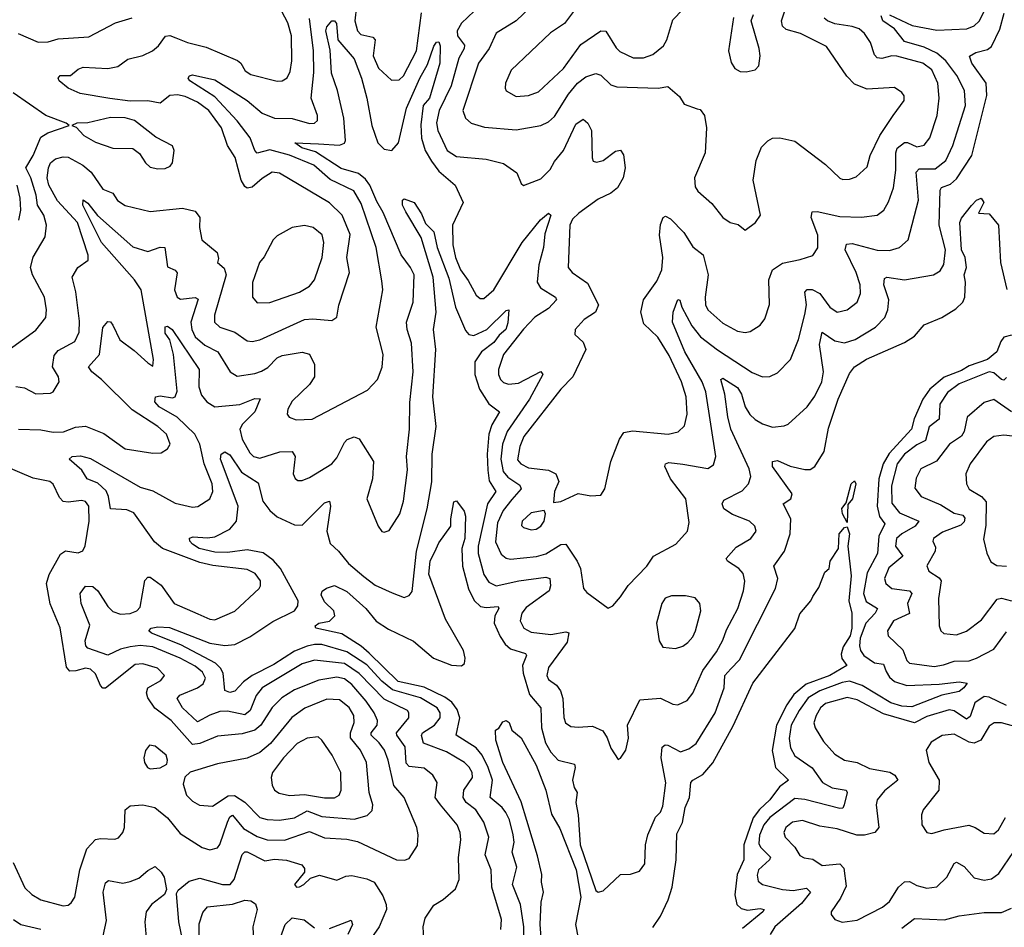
# Model space of a CAD drawing. Extents: x 1678431 to 1860718, y 384618 to 522882.
# Tile 207 of 256: x 1750861 to 1754816, y 468173 to 471820. Entities that reach past the tile are written whole.
import ezdxf

# ---------------------------------------------------------------- set-up
doc = ezdxf.new("R2010")
doc.units = 0

msp = doc.modelspace()

# ---------------------------------------------------------------- linework, layer by layer
at = {"layer": '0CON10XD'}
for points in [[(1750845, 470346.2), (1750880.6, 470340.6), (1750925, 470316.7), (1750985, 470320), (1750994.5, 470325.5), (1751018.9, 470365), (1751016.5, 470385), (1750992.2, 470425), (1750998.7, 470471.3), (1751015, 470490.8), (1751082.5, 470527.5), (1751099.3, 470565), (1751101.1, 470608.9), (1751086.8, 470726.8), (1751071.5, 470785), (1751094.4, 470825), (1751135.5, 470854.5), (1751136.4, 470873.6), (1751093, 471005), (1751011.9, 471091.9), (1750977.9, 471155), (1750971.5, 471185), (1750975.8, 471225), (1750984.1, 471245), (1751005, 471260.7), (1751035, 471268.8), (1751055, 471267.5), (1751114.7, 471235), (1751147.7, 471207.7), (1751195, 471138.9), (1751235, 471122.5), (1751253.5, 471093.5), (1751285, 471073.1), (1751385, 471050), (1751515, 471062.5), (1751565, 471051.4), (1751584.7, 471025), (1751582.7, 470985), (1751592.7, 470935), (1751654.5, 470885), (1751658.8, 470861.2), (1751655.8, 470845), (1751681.9, 470821.9), (1751689.5, 470795), (1751643.3, 470633.3), (1751643.9, 470605), (1751664.4, 470585), (1751725.2, 470565.2), (1751775, 470530), (1751795, 470526.8), (1751825, 470533.6), (1752005, 470615.9), (1752038.9, 470618.9), (1752115, 470611.9), (1752134.2, 470625), (1752143.2, 470673.2), (1752185.4, 470804.6), (1752174.7, 470864.7), (1752187.7, 470957.7), (1752155.8, 471035), (1752104.8, 471084.8), (1751905, 471203.6), (1751875, 471206.9), (1751835, 471181.5), (1751795, 471147.8), (1751775, 471143.5), (1751765, 471150), (1751750.6, 471175), (1751726.8, 471266.8), (1751695, 471314.2), (1751671, 471385), (1751620.5, 471455), (1751575, 471489.4), (1751525, 471511.7), (1751495, 471518.1), (1751463.3, 471515), (1751425, 471484.2), (1751375, 471494.8), (1751305, 471492.4), (1751223.2, 471503.2), (1751103, 471523), (1751055, 471545.4), (1751018.6, 471575), (1751015.8, 471585), (1751023.6, 471596.4), (1751065, 471595.4), (1751095, 471621.5), (1751115, 471628.8), (1751214.7, 471624.7), (1751255, 471632.3), (1751295, 471661.8), (1751355, 471675.9), (1751394.5, 471695), (1751418.7, 471715), (1751446.2, 471753.8), (1751463.6, 471756.4), (1751487.7, 471747.7), (1751535, 471728), (1751610.1, 471710.1), (1751736.1, 471656.1), (1751749.6, 471645), (1751766.5, 471615), (1751789.9, 471599.9), (1751895, 471573.3), (1751915, 471574.4), (1751935, 471587.1), (1751947.6, 471612.4), (1751953.4, 471655), (1751953.1, 471755), (1751938.1, 471808.1), (1751903.2, 471873.2)], [(1752214, 471875), (1752207.7, 471815), (1752217.8, 471775), (1752231.3, 471761.3), (1752279.3, 471749.3), (1752288.9, 471738.9), (1752280.3, 471675), (1752302.5, 471625), (1752355, 471577.5), (1752385, 471578.8), (1752402.8, 471595), (1752455.2, 471695), (1752475, 471847.8)], [(1752711.9, 471878.1), (1752635, 471806.8), (1752618.6, 471775), (1752620, 471755), (1752647.6, 471717.6), (1752646.9, 471705), (1752624.8, 471665), (1752593.6, 471555), (1752546.3, 471455), (1752535.7, 471405.7), (1752540.2, 471375), (1752577.8, 471295), (1752615, 471270.8), (1752735, 471259.3), (1752805, 471242.2), (1752858, 471205), (1752875, 471162.5), (1752885, 471153.3), (1752955, 471180.6), (1752992.2, 471217.8), (1753009.3, 471250.7), (1753045.4, 471295), (1753095, 471400.8), (1753125, 471420), (1753143.8, 471405), (1753157.8, 471375), (1753160, 471265), (1753165, 471251.4), (1753177.6, 471247.6), (1753205.2, 471254.8), (1753255, 471292.2), (1753275, 471296.2), (1753287.1, 471277.1), (1753293.1, 471225), (1753285.8, 471184.2), (1753261.8, 471145), (1753235, 471123.5), (1753185, 471099.3), (1753107.4, 471042.6), (1753081.3, 471018.7), (1753070.9, 470995), (1753064.7, 470824.7), (1753080.6, 470805), (1753141.6, 470761.6), (1753185.4, 470675), (1753174.4, 470645), (1753128.6, 470615), (1753091.9, 470575), (1753090.8, 470555), (1753124.6, 470524.6), (1753135.4, 470494.6), (1753082.8, 470385), (1753035.4, 470335), (1752886.6, 470145), (1752870.2, 470105), (1752861.3, 470051.3), (1752874, 470035), (1752905, 470019), (1752985, 470010), (1753014.3, 469995), (1753027.1, 469965), (1753009.2, 469925), (1753005, 469880), (1753035, 469884.2), (1753105, 469916.5), (1753155, 469907.5), (1753195, 469910), (1753211.5, 469935), (1753235.8, 470045), (1753270.9, 470135), (1753288.5, 470161.5), (1753322, 470168), (1753465.8, 470154.2), (1753506.3, 470163.7), (1753531.1, 470188.9), (1753542.1, 470235), (1753538.1, 470305), (1753519.5, 470365), (1753470.4, 470470.4), (1753424.5, 470544.5), (1753367.8, 470597.8), (1753355.8, 470645), (1753367.5, 470695), (1753421, 470769), (1753440.8, 470815), (1753444.3, 470865), (1753431.4, 470955), (1753435, 470996.7), (1753446, 471025), (1753455, 471030.6), (1753475, 471020), (1753528.5, 470965), (1753565, 470907.5), (1753606.2, 470875), (1753627.2, 470795), (1753614.1, 470705), (1753615.9, 470675), (1753624.7, 470655), (1753685, 470600.5), (1753745, 470569.2), (1753775, 470563.6), (1753795, 470567.1), (1753835, 470592.5), (1753855, 470618.8), (1753873.6, 470676.4), (1753870, 470775), (1753884.8, 470815.2), (1753925, 470841.8), (1753996.6, 470856.6), (1754047.2, 470872.8), (1754067.1, 470902.9), (1754066.7, 470955), (1754040.8, 471025), (1754045, 471047.5), (1754065, 471050), (1754155, 471029.8), (1754242.8, 471027.2), (1754305, 471034.6), (1754331.8, 471055), (1754351.8, 471088.2), (1754371.4, 471145), (1754380, 471215), (1754380, 471285), (1754386.5, 471303.5), (1754415, 471326.8), (1754427, 471327), (1754465, 471309.8), (1754495, 471316.2), (1754516.9, 471345), (1754546.2, 471435), (1754554.7, 471505), (1754549.5, 471565), (1754525, 471618.4), (1754488.9, 471645), (1754385, 471673.5), (1754365, 471674.8), (1754325, 471664.2), (1754305, 471666.9), (1754295, 471679.4), (1754278.8, 471728.8), (1754255.2, 471765.2), (1754233.1, 471783.1), (1754205, 471793), (1754135, 471804), (1754106.5, 471815), (1754093.1, 471826.9)], [(1752915, 471873.6), (1752855.5, 471815), (1752774.3, 471765.7), (1752746.4, 471705), (1752703.8, 471645), (1752640.7, 471455), (1752651.8, 471425), (1752674.2, 471404.2), (1752728.7, 471388.7), (1752855, 471377.5), (1752955, 471395.4), (1752985, 471410.4), (1753008.7, 471431.3), (1753065, 471520.9), (1753101.6, 471565), (1753135, 471590.8), (1753175, 471604.6), (1753195, 471597.9), (1753235, 471558.8), (1753260, 471550), (1753425.5, 471544.5), (1753465, 471552), (1753511.1, 471511.1), (1753530.8, 471480.8), (1753582.5, 471462.5), (1753595, 471458.8), (1753611.4, 471435), (1753620.5, 471385), (1753614.6, 471285.4), (1753571.1, 471185), (1753575, 471148.8), (1753585, 471130.6), (1753641.7, 471081.7), (1753685.6, 471025.6), (1753715, 471005.7), (1753747.8, 470997.8), (1753775, 470974.2), (1753816.7, 471005), (1753836.7, 471035), (1753807.1, 471175), (1753818.9, 471255), (1753841.4, 471308.6), (1753866.3, 471333.7), (1753885.5, 471344.5), (1753914.5, 471345.5), (1753975, 471331.9), (1754097.9, 471237.9), (1754155, 471183.8), (1754168.3, 471178.3), (1754195, 471180), (1754220.7, 471189.3), (1754265, 471228.6), (1754277.9, 471275), (1754315.7, 471354.3), (1754370, 471435), (1754414.2, 471495), (1754414.2, 471514.2), (1754405, 471528), (1754375, 471547.1), (1754265, 471540.8), (1754215, 471560.9), (1754183.5, 471593.5), (1754102.4, 471712.4), (1753997.1, 471765), (1753940.4, 471780.4), (1753924.8, 471794.8), (1753920.7, 471815), (1753934.1, 471855.9)], [(1753101.2, 471875), (1753048.9, 471805), (1752992.8, 471767.2), (1752835, 471616.7), (1752811.9, 471565), (1752810.8, 471545), (1752815, 471533.8), (1752855, 471512.2), (1752905, 471515.4), (1752945, 471530), (1753045.5, 471624.5), (1753115, 471720.5), (1753195.6, 471775.6), (1753215, 471774.2), (1753256.5, 471706.5), (1753272.4, 471692.4), (1753325, 471667.1), (1753366.4, 471666.4)], [(1753366.4, 471666.4), (1753405, 471680), (1753447.1, 471715), (1753460.9, 471739.1), (1753485, 471819.2), (1753525, 471861.2)], [(1754355, 471839.6), (1754446.9, 471796.9), (1754545, 471778), (1754666.3, 471783.7), (1754694.8, 471795.2), (1754715, 471814.6), (1754745, 471871.5)], [(1750854.4, 471765), (1750935, 471729.2), (1750975, 471730.8), (1751015, 471743.1), (1751138.8, 471751.2), (1751245, 471808), (1751311.9, 471828.1)], [(1750856.2, 470175), (1750945, 470172), (1750995, 470162.7), (1751036.1, 470163.9), (1751085, 470183.6), (1751125, 470186.9), (1751198.1, 470158.1), (1751285, 470095.5), (1751395, 470078.5), (1751429.6, 470080.4), (1751454.4, 470095.6), (1751465.6, 470114.4), (1751450.5, 470155), (1751415.6, 470185), (1751312.7, 470252.7), (1751189.7, 470375), (1751150.8, 470405), (1751137.5, 470425), (1751181.4, 470475), (1751195, 470583.3), (1751215, 470608), (1751225, 470606), (1751235, 470592.5), (1751263.4, 470533.4), (1751321.1, 470491.1), (1751375, 470441.2), (1751395, 470427.5), (1751398.6, 470455), (1751348, 470735), (1751322.1, 470775), (1751189.2, 470925), (1751114.6, 471075), (1751115, 471096.7), (1751135, 471083.1), (1751173.7, 471033.7), (1751315, 470908.1), (1751375, 470889.1), (1751425, 470906.2), (1751444.4, 470904.4), (1751455, 470827.5), (1751485, 470813.5), (1751493.3, 470803.3), (1751483.1, 470735), (1751493.2, 470705), (1751506.9, 470696.9), (1751565, 470704.6), (1751577.4, 470697.4), (1751547.9, 470605), (1751551.6, 470575), (1751565, 470545.3), (1751605, 470512.5), (1751656.4, 470485), (1751705.6, 470405), (1751735, 470387.9), (1751805, 470398), (1751832.3, 470407.7), (1751857.4, 470422.6), (1751895, 470462.1), (1751915, 470470.6), (1751995, 470483.9), (1752025, 470476.7), (1752045.4, 470435), (1752044.5, 470385), (1752025.6, 470355), (1751955, 470288.1), (1751937.5, 470255), (1751935.6, 470235.6), (1751943.7, 470223.7), (1751971.9, 470211.9), (1752035.4, 470214.6), (1752257.8, 470332.2), (1752298.5, 470375), (1752316.6, 470423.4), (1752321.5, 470475), (1752292.8, 470585), (1752319.1, 470735), (1752315, 470771.2), (1752292.6, 470905), (1752232.2, 471082.2), (1752202.8, 471132.8), (1752108.5, 471178.5), (1752042.2, 471235), (1751945, 471275.4), (1751865, 471297), (1751814.1, 471284.1), (1751805, 471294.5), (1751787.2, 471345), (1751733.9, 471413.9), (1751645, 471510.8), (1751544.4, 471575), (1751538.1, 471585), (1751543.3, 471595), (1751555, 471598.9), (1751645, 471578.4), (1751774.6, 471495), (1751835, 471445.2), (1751884.4, 471425), (1751955, 471423.7), (1752025, 471402.8), (1752045.3, 471404.7), (1752056.9, 471415), (1752056.5, 471435), (1752031.8, 471505), (1752042.6, 471607.4), (1752041.1, 471695), (1752025.5, 471825)], [(1752488.4, 468055), (1752481.2, 468175), (1752489.5, 468210.5), (1752525, 468262.9), (1752561.9, 468285), (1752612.1, 468327.9), (1752626.2, 468365), (1752624.1, 468454.1), (1752632.8, 468525), (1752630.7, 468555), (1752617.9, 468585), (1752551.8, 468665), (1752530.5, 468695), (1752538, 468755), (1752520.9, 468785), (1752485, 468813.5), (1752425, 468819.4), (1752413.1, 468833.1), (1752408.9, 468898.9), (1752375.2, 468945), (1752374.2, 468955), (1752424.1, 469015), (1752424.6, 469035), (1752418.5, 469045), (1752325, 469089.5), (1752223.9, 469193.9), (1752165, 469233), (1752045, 469246.2), (1751995, 469231.6), (1751834.7, 469135), (1751810.5, 469105), (1751786.2, 469045), (1751765, 469027.7), (1751695, 469041.9), (1751665, 469040.4), (1751624.1, 469025.9), (1751575, 468998.8), (1751515.2, 469055), (1751492.8, 469092.8), (1751503.4, 469106.6), (1751574.9, 469135.1), (1751598.4, 469151.6), (1751606.5, 469175), (1751595, 469198.6), (1751565, 469222.4), (1751505.3, 469255), (1751395, 469300.3), (1751345, 469305.7), (1751305, 469300.4), (1751265, 469291.5), (1751215, 469267.2), (1751134.5, 469295), (1751126.2, 469305), (1751123.8, 469325), (1751142.9, 469387.1), (1751107.9, 469475), (1751103.3, 469515), (1751125, 469544.4), (1751155, 469543.3), (1751175, 469525.4), (1751215, 469462), (1751235, 469442.3), (1751265, 469431.7), (1751305, 469434.8), (1751331.5, 469445), (1751345, 469459.5), (1751363.4, 469566.6), (1751375, 469580.9), (1751385, 469580.4), (1751428.6, 469548.6), (1751481.5, 469475), (1751577, 469433), (1751625, 469411.5), (1751645, 469409.2), (1751725, 469443.8), (1751822.5, 469535), (1751828.6, 469545), (1751828.1, 469565), (1751806.9, 469595), (1751775, 469610.8), (1751636.9, 469626.9), (1751585, 469639), (1751435, 469695.4), (1751402.7, 469722.7), (1751319.2, 469839.2), (1751290.8, 469850.8), (1751225.3, 469855.3), (1751218, 469905), (1751207.7, 469927.7), (1751175, 469958.3), (1751132.1, 469975), (1751110.2, 470010.2), (1751060, 470055), (1751072, 470065), (1751105, 470067.9), (1751145, 470057.1), (1751345, 469942.4), (1751395, 469926.9), (1751485, 469878.2), (1751555, 469861.1), (1751576.4, 469863.6), (1751625, 469895.6), (1751636.4, 469925), (1751634.1, 469955), (1751601.5, 470035), (1751584, 470115), (1751564.1, 470155), (1751493.8, 470223.8), (1751420.9, 470265), (1751403.3, 470285), (1751406.9, 470305), (1751425, 470308.4), (1751475, 470301.2), (1751485, 470305.5), (1751493, 470327), (1751478.9, 470475), (1751463.4, 470533.4), (1751445, 470560), (1751445, 470585.8), (1751455, 470589.1), (1751473.8, 470575), (1751581.3, 470415), (1751580.9, 470345), (1751591.7, 470311.7), (1751611.9, 470285), (1751645, 470264.8), (1751745, 470273.5), (1751805, 470297.8), (1751827.2, 470297.2), (1751805.2, 470245), (1751756.1, 470195), (1751744.7, 470175), (1751754.8, 470135), (1751785, 470079.5), (1751800.6, 470065), (1751825, 470058.6), (1751905.6, 470084.4), (1751955.2, 470085.2), (1751967.6, 470065), (1751960, 469995), (1751967.3, 469977.3), (1751978.5, 469968.5), (1751995, 469968.2), (1752025, 469980.8), (1752114.3, 470035.7), (1752135, 470059.4), (1752165, 470121.4), (1752176.6, 470133.4), (1752205, 470144.4), (1752225, 470135.7), (1752281.8, 470045), (1752278.5, 469975), (1752255.5, 469895), (1752300.8, 469785), (1752315, 469764.2), (1752325, 469760.8), (1752345, 469767.5), (1752388.2, 469835), (1752403.1, 469885), (1752418.3, 470011.7), (1752414.6, 470065), (1752426.2, 470175), (1752427.8, 470282.2), (1752441.7, 470405), (1752435, 470520), (1752417.6, 470575), (1752414.7, 470605), (1752441.7, 470685), (1752445.2, 470795), (1752431.4, 470825), (1752393.4, 470875), (1752321.3, 471045), (1752295, 471089.3), (1752267.2, 471155), (1752249.3, 471179.3), (1752222, 471202), (1752152.3, 471222.3), (1752048.6, 471288.6), (1751994.6, 471305), (1751966.2, 471325), (1752061.2, 471321.2), (1752145, 471316.2), (1752165, 471323.4), (1752169, 471335), (1752163.5, 471425), (1752137.9, 471535), (1752113.5, 471605), (1752107.7, 471697.7), (1752091.2, 471775), (1752095, 471790.8), (1752114.4, 471815.6), (1752125, 471815.7), (1752134, 471805), (1752139.3, 471739.3), (1752205, 471662.5), (1752234.1, 471585), (1752255.6, 471505), (1752274.8, 471395), (1752300, 471325), (1752325, 471299.7), (1752355.8, 471294.2), (1752382.2, 471325), (1752415.2, 471465), (1752467.6, 471585), (1752499.4, 471640.6)], [(1752411.9, 471048.1), (1752399.1, 471075), (1752398.8, 471095), (1752405, 471100), (1752445, 471086), (1752475, 471040), (1752491.2, 471001.2), (1752525, 470968.1), (1752538, 470905), (1752585, 470781.9), (1752611.9, 470665), (1752651.9, 470571.9), (1752664.8, 470554.8), (1752685, 470551.7), (1752737.9, 470575), (1752815, 470651.4), (1752825.8, 470655), (1752821.8, 470601.8), (1752813.4, 470575), (1752787.2, 470552.8), (1752765, 470522.9), (1752716, 470485), (1752689.2, 470445), (1752689.7, 470395), (1752708.3, 470335), (1752746.1, 470276.1), (1752788.2, 470245), (1752758, 470192), (1752745.5, 470155), (1752738.4, 470075), (1752740.8, 470010.8), (1752747, 469967), (1752773.3, 469925), (1752740.5, 469875), (1752703, 469705), (1752702.7, 469675), (1752725, 469590.6), (1752745, 469559.7), (1752775, 469545.8), (1752866.2, 469566.2), (1752975, 469580.3), (1752990, 469575), (1752993.6, 469545), (1752987.8, 469525), (1752895, 469458.4), (1752877.8, 469435), (1752870.7, 469405), (1752885.5, 469375), (1752915, 469358.8), (1752995, 469349.8), (1753055, 469360), (1753067.1, 469357.1), (1753060.7, 469319.3), (1752985, 469217.1), (1752978.5, 469185), (1752985, 469169.2), (1753016.8, 469146.8), (1753033.1, 469123.1), (1753042.7, 469092.7), (1753046.2, 469016.2), (1753053.3, 468995), (1753075, 468980.8), (1753105, 468977.5), (1753161.4, 468981.4), (1753203, 468963), (1753220.8, 468935), (1753235, 468893.3), (1753265, 468847.5), (1753275, 468852.5), (1753295.7, 468885), (1753306.2, 468933.8), (1753302.2, 468985), (1753352.5, 469087.5), (1753435, 469094.5), (1753485, 469070), (1753505, 469067.1), (1753542.9, 469085), (1753565, 469114.3), (1753605.3, 469205), (1753659.9, 469280.1), (1753685, 469326.7), (1753700.8, 469369.2), (1753745.9, 469454.1), (1753769.1, 469525), (1753773.9, 469563.9), (1753767.7, 469595), (1753750, 469615), (1753704.2, 469645), (1753699.4, 469655), (1753739.8, 469700.2), (1753798.6, 469735), (1753818.9, 469765), (1753814.3, 469785), (1753792.5, 469805), (1753725, 469832.3), (1753690, 469855), (1753682.5, 469875), (1753689.8, 469890.2), (1753763, 469927), (1753788.2, 469955), (1753798.5, 469985), (1753791.6, 470015), (1753718.3, 470175), (1753705.5, 470225), (1753694.3, 470315), (1753678, 470375), (1753685, 470380), (1753745, 470342.7), (1753761, 470315), (1753774.9, 470264.9), (1753794.1, 470234.1), (1753815, 470214.2), (1753845, 470195.9), (1753885, 470182.5), (1753932.2, 470187.8), (1753947.5, 470195), (1754024.5, 470265), (1754055, 470308.1), (1754082.7, 470365), (1754090.5, 470405), (1754073.7, 470515), (1754084.6, 470565), (1754135, 470529.5), (1754175, 470521.9), (1754217.8, 470535), (1754298.8, 470585), (1754335.9, 470624.1), (1754348.2, 470655), (1754352.1, 470695), (1754332.5, 470755), (1754335, 470780), (1754345, 470785.3), (1754415, 470775.2), (1754532.5, 470795), (1754559.1, 470810.9), (1754574, 470836), (1754580, 470895), (1754555.2, 470995), (1754558.8, 471135), (1754564, 471146), (1754600.5, 471159.5), (1754625, 471180.3), (1754685.7, 471275), (1754746.5, 471515), (1754744.2, 471565), (1754686.4, 471645), (1754676.4, 471673.6), (1754702.3, 471687.7), (1754749.2, 471700.8), (1754765, 471712.5), (1754798.1, 471781.9), (1754815.8, 471845.8)], [(1752499.4, 471640.6), (1752525, 471714.4), (1752535, 471729.4), (1752545, 471730.8), (1752550, 471715), (1752548.5, 471645), (1752506.8, 471505), (1752482.1, 471475), (1752471.9, 471398.1), (1752474.6, 471344.6), (1752490, 471295), (1752515, 471251.3), (1752545, 471211.9), (1752610.4, 471155), (1752642.2, 471085), (1752599.3, 470995), (1752601.2, 470915), (1752611.9, 470865), (1752631.5, 470815), (1752662.7, 470772.7), (1752695, 470713.1), (1752710.2, 470700.2), (1752725, 470700.4), (1752765.9, 470735), (1752879, 470925), (1752953.5, 471016.5), (1752985, 471043.1), (1752994.3, 471034.3), (1752970.6, 470959.4), (1752965.7, 470905), (1752946.1, 470835), (1752940.3, 470765), (1752953.1, 470743.1), (1753013.3, 470705), (1753017.9, 470695), (1752985, 470659.2), (1752930.8, 470625), (1752885, 470576.1), (1752804, 470475), (1752784.6, 470415), (1752783.8, 470395), (1752792.5, 470375), (1752805, 470362.5), (1752825, 470356.1), (1752865, 470360.2), (1752955, 470406.2), (1752961.8, 470395), (1752908.3, 470295), (1752819.6, 470165), (1752800.5, 470115), (1752793.9, 470055), (1752803, 470005), (1752821.5, 469981.5), (1752869.4, 469949.4), (1752875.3, 469935.3), (1752838, 469892), (1752802.4, 469847.6), (1752780.8, 469799.2), (1752772.2, 469722.2), (1752795, 469672.1), (1752815, 469656.1), (1752832.6, 469652.6), (1752937, 469663), (1752975, 469674.3), (1753035, 469711.9), (1753055, 469712.9), (1753100.9, 469645), (1753114, 469615), (1753125.7, 469535), (1753139.1, 469519.1), (1753225, 469456.2), (1753243.3, 469465), (1753275, 469501.2), (1753305, 469546.7), (1753380, 469625), (1753406.7, 469665), (1753496.5, 469713.5), (1753543.6, 469765), (1753550.7, 469799.3), (1753537.1, 469895), (1753474.8, 469974.8), (1753452.9, 470025), (1753454.7, 470035.3), (1753468.5, 470041.5), (1753525.4, 470034.6), (1753625, 470017.5), (1753648, 470032), (1753657.7, 470065), (1753617.8, 470325), (1753602.8, 470365), (1753532.4, 470485), (1753483.7, 470605), (1753485.4, 470645), (1753505, 470696), (1753513.3, 470693.3), (1753521.5, 470665), (1753560.4, 470590.4), (1753595.7, 470545.7), (1753663.8, 470493.8), (1753803, 470403), (1753845, 470385.5), (1753875, 470386.7), (1753905, 470401.1), (1753957.5, 470455), (1753989.5, 470535), (1754015, 470635.8), (1754022.1, 470675), (1754015.6, 470725), (1754025, 470736.2), (1754045, 470735.9), (1754075, 470720), (1754115, 470664.5), (1754145, 470645.4), (1754185, 470653.8), (1754225.4, 470685), (1754239.3, 470720.7), (1754237.2, 470755), (1754221.2, 470805), (1754176.9, 470895), (1754182.2, 470917.8), (1754205, 470921.3), (1754305, 470893.7), (1754355, 470893.1), (1754395, 470905.5), (1754430, 470935), (1754471.4, 471095), (1754462.5, 471207.5), (1754475, 471220.9), (1754538.6, 471221.4), (1754581.3, 471255), (1754609.6, 471315), (1754660.5, 471475), (1754656.7, 471535), (1754625.9, 471595.9), (1754582.1, 471655), (1754545.7, 471685), (1754495, 471709.4), (1754415, 471732.1), (1754375, 471783.6), (1754328.2, 471815), (1754321.2, 471835)], [(1753728.6, 471828.6), (1753707.9, 471695), (1753718.6, 471648.6), (1753733.8, 471623.8), (1753755, 471611.4), (1753778.8, 471611.2), (1753815, 471618.8), (1753830, 471635), (1753835.6, 471674.4), (1753832.1, 471705), (1753799.2, 471815), (1753808.5, 471841.5)], [(1750818.1, 470495), (1750925, 470573.1), (1750966, 470624), (1750968.8, 470655), (1750960.8, 470705), (1750912.1, 470795), (1750904.6, 470825), (1750914.3, 470865.7), (1750962.9, 470947.1), (1750968.4, 470995), (1750957.7, 471035), (1750932.7, 471075), (1750927, 471115), (1750905.5, 471185), (1750885.2, 471225), (1750914.8, 471275), (1750945, 471348), (1750973.9, 471366.1), (1751060, 471395), (1751047.5, 471405), (1750965.7, 471435), (1750835, 471526.2)], [(1751415, 471220.6), (1751445, 471222.9), (1751465, 471232), (1751474, 471245), (1751480.8, 471295), (1751475, 471313.3), (1751407.5, 471347.5), (1751322.5, 471415), (1751285, 471425.2), (1751225, 471427.6), (1751135, 471405.7), (1751090, 471405), (1751070, 471395), (1751088, 471388), (1751118, 471355), (1751165, 471327.5), (1751235, 471304.5), (1751315, 471302.9), (1751342.5, 471282.5), (1751365.8, 471245), (1751385, 471227.5), (1751415, 471220.6)], [(1750857.1, 471015), (1750865.2, 471054.8), (1750863, 471103), (1750850.7, 471155)], [(1752886, 468115), (1752885.5, 468175.5), (1752873.3, 468265), (1752840.7, 468345), (1752857.7, 468415), (1752838.8, 468475), (1752847.4, 468515), (1752843.7, 468545), (1752828.8, 468605), (1752813.8, 468635), (1752799.1, 468655), (1752750.5, 468695), (1752760.5, 468765), (1752743.1, 468815), (1752718.5, 468865), (1752695, 468895.2), (1752613.8, 468945), (1752629.4, 469015), (1752618.7, 469048.7), (1752597.4, 469077.4), (1752568.2, 469098.2), (1752485, 469137.7), (1752381.2, 469161.2), (1752264.6, 469274.6), (1752232.5, 469302.5), (1752155, 469352), (1752050, 469375), (1752047.5, 469385), (1752062.5, 469395), (1752105, 469403.1), (1752127.3, 469425), (1752122.7, 469445), (1752085, 469481.4), (1752071.2, 469508.8), (1752076, 469524), (1752093.3, 469536.7), (1752125, 469546.9), (1752175, 469522.1), (1752251.5, 469455), (1752293.3, 469403.3), (1752341.7, 469371.7), (1752443.4, 469323.4), (1752522.9, 469255), (1752595, 469226.9), (1752635, 469223.5), (1752647.1, 469232.9), (1752650.4, 469255), (1752644, 469285), (1752571.5, 469411.5), (1752505, 469592.5), (1752510.3, 469645), (1752534.5, 469694.5), (1752545, 469718.1), (1752593.3, 469785), (1752592.9, 469815), (1752605, 469882.5), (1752615, 469886.7), (1752646.2, 469845), (1752652, 469825), (1752649.4, 469735), (1752636.9, 469695), (1752639.3, 469625), (1752663.8, 469533.8), (1752686.4, 469486.4), (1752712.2, 469462.2), (1752735, 469458.1), (1752782.9, 469462.9), (1752785.4, 469455), (1752770.2, 469425), (1752766.6, 469395), (1752791.4, 469341.4), (1752811.7, 469311.7), (1752833, 469293), (1752893.4, 469273.4), (1752896.7, 469265), (1752881.1, 469225), (1752883.2, 469195), (1752909.1, 469109.1), (1752954.2, 469055), (1752957.2, 468975), (1752973.6, 468915), (1752995, 468876.9), (1753023.8, 468845), (1753089.3, 468829.3), (1753092, 468815), (1753081.8, 468765), (1753088.9, 468735), (1753100.3, 468715), (1753095.3, 468675), (1753104.8, 468624.8), (1753111.8, 468505), (1753175, 468321.2), (1753185, 468314.2), (1753205, 468320), (1753275, 468385.6), (1753315, 468387.5), (1753350.5, 468399.5), (1753371.7, 468428.3), (1753375.4, 468505), (1753384.6, 468545), (1753415, 468616.2), (1753435, 468636.2), (1753445, 468660), (1753456.2, 468753.8), (1753437.6, 468855), (1753442.4, 468897.6), (1753453.4, 468906.6), (1753465, 468905.4), (1753515, 468878.7), (1753549, 468891), (1753577.8, 468912.2), (1753654.7, 469035), (1753690.8, 469135), (1753694.2, 469185), (1753718.4, 469211.6), (1753752.2, 469247.8), (1753897.3, 469535), (1753906.8, 469575), (1753890.4, 469625), (1753933.1, 469685), (1753956.5, 469755), (1753958.2, 469815), (1753928.5, 469875), (1753959.4, 469895), (1753963.6, 469915), (1753885, 470024.5), (1753884.7, 470045.3), (1753905, 470049.2), (1753955.8, 470025.8), (1754015, 470012.5), (1754036.6, 470013.4), (1754055, 470024.4), (1754092.7, 470085), (1754110.4, 470179.6), (1754149.6, 470295), (1754195, 470399.2), (1754214.7, 470425.3), (1754263.3, 470456.7), (1754415, 470523.5), (1754455, 470548.9), (1754495, 470594.2), (1754565, 470623.5), (1754621.2, 470658.8), (1754649.2, 470685), (1754657.4, 470705), (1754660.9, 470765), (1754654.8, 470795), (1754664.8, 470825), (1754658.6, 470865), (1754644.8, 470895), (1754638.2, 471005), (1754645, 471022.9), (1754685, 471073.1), (1754705, 471095.6), (1754723.6, 471103.6), (1754733.8, 471085), (1754713.3, 471043.3), (1754755, 471040), (1754792.5, 470995), (1754801.1, 470845), (1754826.2, 470736.2)], [(1752793.9, 468165), (1752795.9, 468205), (1752757.7, 468335), (1752754.3, 468405), (1752730.5, 468465), (1752745.3, 468535), (1752725.9, 468595.9), (1752693.7, 468645), (1752654, 468675), (1752641.9, 468695), (1752645.2, 468724.8), (1752679.7, 468775), (1752678.4, 468795), (1752666.9, 468816.9), (1752647.9, 468835), (1752575, 468879), (1752482.9, 468912.9), (1752475.2, 468944.8), (1752478.6, 468955), (1752527.4, 468985), (1752550.5, 469015), (1752549.3, 469035), (1752537.3, 469055), (1752471.3, 469095), (1752357.8, 469127.8), (1752315, 469162.8), (1752255, 469228.5), (1752175, 469280), (1752075, 469309.4), (1752045, 469310.4), (1752015, 469303.1), (1751965, 469282.9), (1751881.1, 469228.9), (1751794.4, 469185.6), (1751760.3, 469159.7), (1751725, 469121.8), (1751705, 469116.9), (1751685.3, 469125.3), (1751677.6, 469195), (1751667.5, 469215), (1751647, 469235), (1751508.7, 469308.7), (1751390.8, 469355), (1751379.2, 469365), (1751388.8, 469375), (1751415, 469380.9), (1751462.4, 469377.6), (1751624.9, 469314.9), (1751685, 469305.6), (1751725, 469310.2), (1751785, 469340), (1751877.7, 469402.3), (1751964.6, 469445), (1751978.6, 469465), (1751980, 469485), (1751908.1, 469615), (1751879.2, 469649.2), (1751838.2, 469678.2), (1751775, 469689.9), (1751695, 469680), (1751645, 469681.3), (1751581.9, 469695), (1751555, 469713.5), (1751543.8, 469725), (1751542.5, 469737.5), (1751557.7, 469742.3), (1751615, 469737.8), (1751645, 469742.4), (1751705, 469772.9), (1751731.1, 469805), (1751737.8, 469865), (1751666.8, 470055), (1751670.4, 470075), (1751685, 470083.6), (1751705, 470071.8), (1751751.7, 470001.7), (1751819.2, 469959.2), (1751838.1, 469885), (1751865, 469847.5), (1751895, 469822.1), (1751965, 469791.1), (1751995, 469789.1), (1752085, 469878.5), (1752105.4, 469885.4), (1752109.6, 469865), (1752094.1, 469765), (1752107.5, 469715), (1752140.9, 469685), (1752181.1, 469635), (1752242.7, 469582.7), (1752288.3, 469548.3), (1752356.8, 469516.8), (1752405, 469499.2), (1752425, 469506.2), (1752437, 469523), (1752454.8, 469685), (1752497.2, 469855), (1752516.2, 469963.8), (1752517.6, 470075), (1752533.4, 470185), (1752521, 470305), (1752532.6, 470495), (1752523.7, 470575), (1752534.2, 470645), (1752522, 470785), (1752473.8, 470945), (1752411.9, 471048.1)], [(1751815, 470682.2), (1751865, 470683.8), (1751984.4, 470725), (1752025, 470749.5), (1752045.2, 470774.8), (1752076.1, 470865), (1752082.9, 470925), (1752075.2, 470955.2), (1752039.2, 470985), (1752005, 470993.6), (1751955.4, 470984.6), (1751895, 470951.4), (1751879.2, 470935), (1751843.3, 470866.7), (1751824.4, 470845), (1751795.4, 470764.6), (1751795.6, 470705), (1751815, 470682.2)], [(1754845, 470553.2), (1754815, 470544.7), (1754802.2, 470527.8), (1754786, 470485)], [(1754786, 470485), (1754748.8, 470455), (1754675, 470429.9), (1754645, 470410.4), (1754575, 470384.1), (1754517.4, 470335), (1754489, 470295), (1754454.2, 470215.8), (1754443.5, 470175), (1754353.3, 470076.7), (1754329.2, 470035), (1754312.9, 469975), (1754306.2, 469866.2), (1754314.4, 469824.4), (1754336.2, 469795), (1754312.7, 469745), (1754306.4, 469675), (1754265, 469598.2), (1754250.2, 469515), (1754261.9, 469481.9), (1754307.5, 469455), (1754298, 469435), (1754260.2, 469395), (1754237.6, 469335), (1754234.8, 469304.8), (1754238.3, 469285), (1754252.1, 469265), (1754295, 469235.6), (1754330.9, 469230.9), (1754341.6, 469201.6), (1754355, 469178.3), (1754375, 469161.5), (1754425, 469144.5), (1754555, 469150), (1754635, 469160.3), (1754667.1, 469155), (1754653.8, 469135), (1754635, 469120.8), (1754565, 469106), (1754445, 469059.7), (1754405, 469061.7), (1754360.3, 469075), (1754245, 469144.9), (1754195, 469161.8), (1754165, 469157.1), (1754075, 469123.8), (1754028.7, 469095), (1753991.8, 469045), (1753960.6, 468985), (1753952.2, 468932.2), (1753957.9, 468895), (1753975, 468862.9), (1754044.2, 468814.2), (1754085.4, 468755), (1754125, 468733.3), (1754181.4, 468725), (1754184.5, 468715), (1754173.3, 468665), (1754167.8, 468652.2), (1754155, 468650.3), (1754015, 468687.6), (1753975, 468690.8), (1753874.3, 468615), (1753850.3, 468585), (1753833.2, 468543.2), (1753830.5, 468510.5), (1753836.7, 468495), (1753876.8, 468455), (1753873.4, 468445), (1753828.8, 468405), (1753823.6, 468383.6), (1753828.2, 468358.2), (1753845, 468346.1), (1753925.6, 468325.6), (1753968.5, 468321.5), (1754021.2, 468331.2), (1754038.2, 468315), (1754001.3, 468268.7), (1753894.6, 468175), (1753876.1, 468145)], [(1754825, 470382.7), (1754815, 470371.7), (1754805, 470374), (1754775, 470401), (1754755, 470405.2), (1754635, 470356.7), (1754588.3, 470321.7), (1754557.5, 470275), (1754555.3, 470215), (1754515, 470184.6), (1754500.2, 470129.8), (1754465, 470112.6), (1754415, 470074.4), (1754386.6, 470035), (1754362.8, 469947.2), (1754365, 469877.8), (1754395, 469839.1), (1754473.6, 469805), (1754458.1, 469785), (1754405, 469754.4), (1754383.8, 469735), (1754379.1, 469705), (1754408.6, 469665), (1754352, 469618), (1754334.7, 469575), (1754340.4, 469555), (1754364.4, 469535), (1754435, 469525.6), (1754444.7, 469515), (1754427.1, 469475), (1754436, 469434), (1754371.5, 469405), (1754347.3, 469365), (1754350, 469345), (1754408.8, 469288.8), (1754425, 469245.7), (1754435.3, 469235.3), (1754535, 469220.9), (1754572.4, 469227.6), (1754615, 469242.5), (1754675, 469244.3), (1754705, 469254.2), (1754775, 469290.5), (1754825, 469360)], [(1754845, 470245.2), (1754775, 470293.9), (1754735, 470282.7), (1754667.4, 470222.6), (1754655.8, 470165), (1754645, 470146.2), (1754596.2, 470115), (1754543.7, 470046.3), (1754481.1, 470015), (1754461.9, 469978.1), (1754457.4, 469937.4), (1754482.2, 469905), (1754561.3, 469871.3), (1754615, 469838.1), (1754649.6, 469829.6), (1754657.8, 469817.8), (1754655, 469802.7), (1754641.3, 469788.7), (1754568.5, 469761.5), (1754532.2, 469735), (1754528.9, 469725), (1754540.2, 469700.2), (1754539.1, 469685), (1754504.6, 469625.4), (1754513.5, 469605), (1754555, 469578.2), (1754562.5, 469565), (1754552.2, 469495), (1754554.5, 469385), (1754561.4, 469365), (1754573.8, 469353.8), (1754625, 469348.9), (1754665, 469363.8), (1754725, 469408.5), (1754787.5, 469492.5), (1754805, 469495.9), (1754845.3, 469484.7)], [(1754895, 470140.8), (1754815, 470151.2), (1754774.3, 470145.7), (1754745, 470124.5), (1754678.9, 470035), (1754662.3, 469995), (1754664.6, 469955), (1754675, 469933.5), (1754725, 469904), (1754743.5, 469883.5), (1754742.6, 469787.4), (1754733.1, 469733.1), (1754746.4, 469676.4), (1754762.1, 469642.1), (1754786.9, 469626.9), (1754825.3, 469624.7)], [(1750835, 468433.8), (1750881.7, 468331.7), (1750910, 468305), (1750945, 468283.2), (1751035, 468260), (1751055, 468262.5), (1751068, 468272), (1751081.8, 468295), (1751101.6, 468405), (1751131, 468489), (1751165, 468526.2), (1751185, 468530.8), (1751242.7, 468527.3), (1751257.6, 468532.4), (1751275, 468553.8), (1751282.2, 468575), (1751284.4, 468645), (1751305, 468660.9), (1751355, 468665.7), (1751403.5, 468655), (1751455, 468612.7), (1751505, 468550), (1751594, 468494), (1751625, 468484.3), (1751655, 468492.9), (1751665, 468506), (1751695, 468596.2), (1751705, 468617.7), (1751715, 468624.6), (1751760.4, 468570.4), (1751815, 468538.7), (1751855, 468525.2), (1751925, 468523.2), (1752025, 468558.4), (1752085, 468532.7), (1752175, 468527.1), (1752217.6, 468517.6), (1752375, 468444.6), (1752406.4, 468443.6), (1752425, 468450), (1752458.5, 468501.5), (1752462.1, 468545), (1752456.2, 468575), (1752405.4, 468695), (1752363.5, 468743.5), (1752341.3, 468845), (1752326.1, 468885), (1752305.2, 468915), (1752272.1, 468945), (1752273.2, 468955), (1752296.9, 468985), (1752298.1, 469005), (1752285.2, 469035), (1752252.6, 469082.6), (1752195, 469149.6), (1752165, 469172.2), (1752135, 469178.3), (1752063, 469167), (1751965, 469127.6), (1751914, 469095), (1751875, 469056), (1751829.2, 468985), (1751804.8, 468965.2), (1751755, 468951), (1751655, 468941.6), (1751585, 468912.6), (1751555, 468907.5), (1751469.5, 469005), (1751404, 469054), (1751375.2, 469095), (1751370.2, 469115), (1751376.1, 469135), (1751427.5, 469165), (1751442.2, 469185), (1751414.8, 469214.8), (1751355, 469231.7), (1751325, 469230), (1751205, 469134.2), (1751195, 469134.7), (1751185.9, 469145), (1751165, 469192.3), (1751145, 469210.5), (1751125, 469214.2), (1751086, 469204), (1751062.5, 469202.5), (1751048.2, 469218.2), (1751023.2, 469376.8), (1750983.2, 469473.2), (1750968, 469555), (1750979.4, 469590.6), (1751025, 469673.3), (1751045, 469686.2), (1751095, 469677.8), (1751114.4, 469685.6), (1751123.3, 469706.7), (1751140.2, 469805), (1751138.1, 469865), (1751125, 469883.8), (1751109, 469889), (1751055, 469881.2), (1751035, 469884.7), (1751020, 469900), (1750995, 469954.2), (1750981.4, 469965), (1750915, 469977.6), (1750797.7, 470027.7)], [(1754185, 469800), (1754166.2, 469835), (1754163.3, 469856.7), (1754181.7, 469878.3), (1754200.8, 469955), (1754215, 469967.5), (1754220, 469955), (1754206.7, 469895), (1754187.5, 469872.5), (1754185, 469800)], [(1752915, 469770.6), (1752935, 469773.1), (1752953.8, 469785), (1752967.5, 469805), (1752973.3, 469835), (1752967.5, 469847.5), (1752915, 469838.9), (1752880, 469805), (1752877.3, 469787.3), (1752885, 469779.2), (1752915, 469770.6)], [(1753405, 468172.2), (1753435, 468218.4), (1753465.5, 468284.5), (1753481.5, 468335), (1753498.2, 468445), (1753501.3, 468548.7), (1753523.9, 468595), (1753534.8, 468655.2), (1753551.4, 468695), (1753557.3, 468755), (1753564.8, 468765.2), (1753605, 468787.3), (1753645, 468833.9), (1753726.7, 468983.3), (1753806.2, 469155), (1753975.4, 469374.6), (1753995, 469433.3), (1754038.8, 469485), (1754047, 469503), (1754071.7, 469538.3), (1754095, 469600), (1754112.5, 469615), (1754116.7, 469645), (1754150, 469695), (1754153.1, 469755), (1754175, 469780), (1754185, 469782.5), (1754194.5, 469755), (1754187.5, 469705), (1754201.2, 469585), (1754192.3, 469485), (1754203.8, 469435), (1754203.7, 469375), (1754197, 469345), (1754169.1, 469300.9), (1754160.9, 469270.9), (1754163.7, 469253.7), (1754184.3, 469225), (1754115, 469184.9), (1754020.2, 469149.8), (1753971.3, 469108.7), (1753943.2, 469066.8), (1753900.6, 468985), (1753883.9, 468883.9), (1753897, 468815), (1753950, 468765), (1753912.6, 468737.4), (1753874.3, 468685), (1753832.9, 468647.1), (1753807.2, 468612.8), (1753770, 468505), (1753770.4, 468445), (1753743.3, 468385), (1753733.6, 468303.6), (1753742, 468265), (1753759.2, 468249.2), (1753785, 468242.6), (1753835, 468249.5), (1753851.1, 468245), (1753846.6, 468235), (1753765, 468168.3)], [(1753495, 469293.3), (1753525, 469303.6), (1753545, 469318.1), (1753565, 469340.8), (1753575.5, 469365), (1753596.7, 469445), (1753592.9, 469475), (1753575, 469497.5), (1753535, 469505.6), (1753480, 469505), (1753454.2, 469495.8), (1753440, 469475), (1753419.4, 469395), (1753429.4, 469325), (1753445, 469299.2), (1753495, 469293.3)], [(1751905, 468604.4), (1751965, 468613.5), (1752015, 468641.8), (1752075, 468618.9), (1752205, 468608.3), (1752256.8, 468623.2), (1752277.4, 468642.6), (1752278.8, 468665), (1752265.2, 468715.2), (1752253.8, 468835), (1752229.7, 468885), (1752189.8, 468935), (1752190.2, 468955), (1752205, 468996.7), (1752202.6, 469025), (1752185, 469056.8), (1752145, 469087.6), (1752095, 469089.8), (1752005.8, 469054.2), (1751953.4, 469016.6), (1751868, 468912), (1751825, 468875.8), (1751775, 468853.3), (1751655, 468830.6), (1751545, 468796.4), (1751523.8, 468776.2), (1751518, 468748), (1751530.9, 468705), (1751555, 468680), (1751583.6, 468663.6), (1751635, 468660.4), (1751698.8, 468701.2), (1751723.5, 468703.5), (1751765, 468676.8), (1751825, 468614.4), (1751855, 468606.1), (1751905, 468604.4)], [(1754825, 469065.3), (1754755, 469098.4), (1754735, 469100.5), (1754698.1, 469075), (1754679.6, 469020.4), (1754665, 469009.2), (1754615, 469042.8), (1754595, 469047.3), (1754505, 469020), (1754455, 468995.5), (1754331.1, 469031.1), (1754225, 469087.9), (1754185, 469096.3), (1754097.8, 469072.2), (1754078.2, 469055), (1754060.8, 469025), (1754051.8, 468995), (1754056.2, 468975), (1754089.7, 468919.7), (1754135, 468868.5), (1754175, 468844.6), (1754225, 468835.9), (1754275, 468812.2), (1754356.3, 468796.3), (1754377.3, 468785), (1754388.2, 468765), (1754335, 468721.8), (1754305.4, 468685), (1754301.5, 468665), (1754312.7, 468575), (1754295.8, 468554.2), (1754255, 468543.6), (1754223.7, 468543.7), (1754145, 468568.8), (1754075, 468579.3), (1754005, 468602.8), (1753965, 468595.3), (1753938.8, 468575), (1753930.4, 468555), (1753936.4, 468535), (1753975.2, 468495.2), (1753995, 468462.5), (1754012.2, 468452.2), (1754047.8, 468447.8), (1754085, 468421.2), (1754155, 468429.1), (1754171.5, 468411.5), (1754181.4, 468338.6), (1754158.8, 468291.2), (1754121.2, 468235), (1754121.2, 468225), (1754136.2, 468205), (1754165, 468194.4), (1754225, 468202.5), (1754326.9, 468255), (1754355, 468276.9), (1754390.9, 468335), (1754415, 468356.8), (1754435, 468356.9), (1754465, 468340.8), (1754505, 468330.4), (1754545, 468336.4), (1754585, 468374.4), (1754615, 468430), (1754624.5, 468435.5), (1754655, 468417.5), (1754695, 468372.3), (1754735, 468363.2), (1754765, 468368.2), (1754795, 468390), (1754855, 468478.2)], [(1752897.6, 468602.4), (1752875, 468677.8), (1752801.8, 468835), (1752774.2, 468925.8), (1752772.5, 468965), (1752785.8, 468974.2), (1752801.2, 468998.8), (1752815, 469004.3), (1752826.8, 468996.8), (1752837.5, 468965), (1752875.8, 468935), (1752936.1, 468825), (1752974.5, 468725), (1752997.8, 468627.8), (1753030.9, 468570.9), (1753095.9, 468405), (1753115.7, 468295), (1753093.8, 468185), (1753105, 468130)], [(1754907.5, 468967.5), (1754805, 468994.8), (1754775.3, 468994.7), (1754755, 468981.8), (1754722.3, 468925), (1754695, 468913.3), (1754675, 468917.7), (1754615, 468949.8), (1754566.2, 468943.8), (1754522.8, 468917.2), (1754502.5, 468885), (1754513.1, 468835), (1754555.3, 468765), (1754553.8, 468725), (1754490.8, 468645), (1754483.1, 468625), (1754485.7, 468585), (1754505, 468553.8), (1754525, 468550), (1754574.7, 468565.3), (1754673.3, 468583.3), (1754699.2, 468575), (1754735, 468551.5), (1754775, 468548.9), (1754793.5, 468565), (1754821.8, 468615)], [(1752085, 468693.9), (1752125, 468694), (1752144.3, 468705), (1752151.8, 468725), (1752150.8, 468795), (1752115.4, 468865), (1752075, 468926), (1752059.4, 468939.4), (1752015, 468933.8), (1751975, 468912.5), (1751920.5, 468855), (1751876.5, 468795), (1751870.4, 468775), (1751875.4, 468745), (1751884.8, 468724.8), (1751902.8, 468712.8), (1751945, 468703.1), (1752005, 468707.3), (1752085, 468693.9)], [(1751385, 468810.8), (1751425, 468814.3), (1751451.2, 468828.8), (1751454.3, 468845), (1751448.5, 468865), (1751405, 468900.8), (1751382.5, 468905), (1751365.8, 468884.2), (1751359.2, 468855), (1751362.5, 468835), (1751374, 468815), (1751385, 468810.8)], [(1752962.8, 468045), (1752951.5, 468185), (1752955.2, 468275), (1752964.7, 468315), (1752956.8, 468355), (1752958.1, 468385), (1752941, 468461), (1752897.6, 468602.4)], [(1751515.2, 468125), (1751500, 468195), (1751491.1, 468308.9), (1751497.4, 468322.6), (1751541.7, 468358.3), (1751585, 468371.1), (1751675, 468345.7), (1751705.6, 468345), (1751722.4, 468365), (1751754.4, 468465.6), (1751765, 468476.2), (1751775, 468477.2), (1751845, 468441), (1751885, 468447.3), (1751933.1, 468443.1), (1751994.2, 468425), (1752005, 468410), (1752005.5, 468394.5), (1751964.3, 468345), (1751972.5, 468335), (1751984.3, 468335.7), (1752002.5, 468345), (1752028.9, 468371.1), (1752065, 468383.3), (1752135, 468362.5), (1752171.2, 468378.8), (1752195, 468382.1), (1752255, 468368.9), (1752284.2, 468354.2), (1752319.4, 468299.4), (1752333.3, 468265), (1752334.6, 468245), (1752304.7, 468175), (1752255.5, 468105)], [(1751179.8, 468065), (1751209, 468201), (1751196, 468315), (1751205, 468352), (1751217.8, 468362.2), (1751275, 468350.7), (1751305, 468357.3), (1751338.7, 468371.3), (1751375, 468401.4), (1751405, 468417.5), (1751429.2, 468395), (1751441.4, 468375), (1751450, 468325), (1751442.5, 468305), (1751390.5, 468265), (1751368.8, 468235), (1751364, 468196), (1751370.3, 468115)], [(1751581.8, 468135), (1751581.9, 468188.1), (1751596.8, 468233.2), (1751615, 468256.1), (1751715, 468266.7), (1751765, 468282.3), (1751789.9, 468279.9), (1751808.3, 468268.3), (1751814.1, 468245), (1751797.6, 468175), (1751800.1, 468120.1)], [(1754405, 468170.2), (1754455, 468208.4), (1754575.9, 468204.1), (1754635, 468220), (1754735, 468233.6), (1754805, 468232.5), (1754845, 468250.5)], [(1750835.4, 468205), (1750865, 468184.2), (1750945, 468165.8)], [(1751895.3, 468095), (1751927.5, 468185), (1751955, 468211.2), (1752004.1, 468204.1), (1752045, 468171.5)], [(1752105, 468168.6), (1752191.9, 468201.9), (1752197.3, 468185), (1752178.9, 468145)]]:
    msp.add_lwpolyline(points, dxfattribs=at)

doc.saveas('drawing.dxf')
